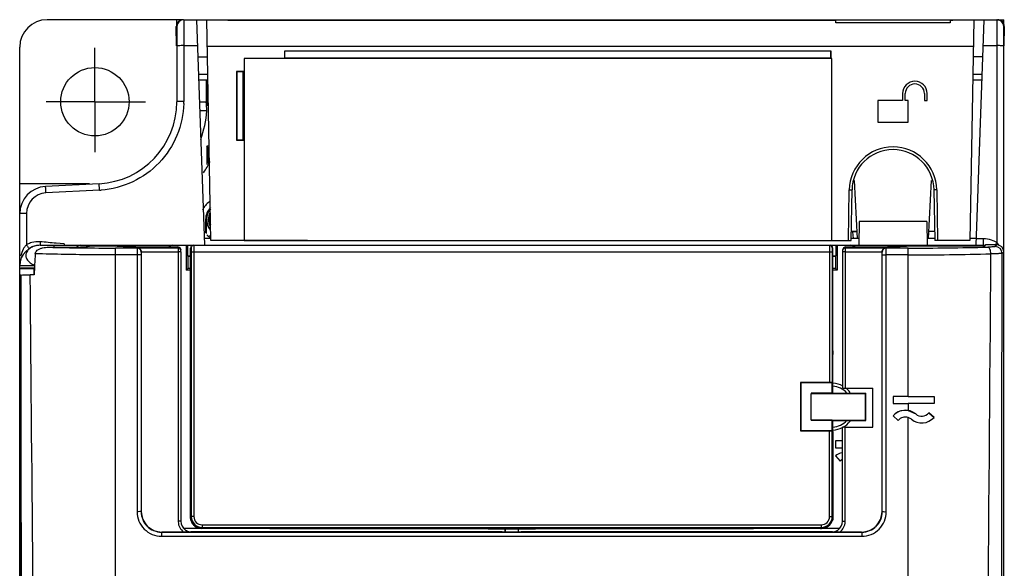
# Model space of a CAD drawing. Header units: millimetres. Extents: x 0 to 700, y 0 to 600.
# Tile 27 of 45: x 240 to 312, y 336 to 377. Entities that reach past the tile are written whole.
import ezdxf

# ---------------------------------------------------------------- set-up
doc = ezdxf.new("R2010")
doc.units = ezdxf.units.MM
doc.header["$LTSCALE"] = 39.111111
doc.linetypes.add('CENTER', pattern=[0.6, 0.375, -0.075, 0.075, -0.075])
doc.layers.get('0').update_dxf_attribs({"linetype": 'CONTINUOUS'})
for name, color, linetype in [('002_AXIS', 7, 'CONTINUOUS'), ('03_AXES', 7, 'CONTINUOUS'), ('7_ALL_FEATURES', 7, 'CONTINUOUS')]:
    doc.layers.add(name, color=color, linetype=linetype)

msp = doc.modelspace()

# ---------------------------------------------------------------- linework, layer by layer
at = {"color": 7, "linetype": 'CONTINUOUS'}
for p, q in [((251.961, 376.56), (242.005, 376.56)), ((251.505, 376.184), (251.505, 376.56)), ((252.005, 376.56), (311.505, 376.56)), ((252.946, 376.56), (253.522, 360.06)), ((253.984, 360.41), (253.703, 376.56)), ((255.237, 376.5), (255.234, 376.56)), ((299.721, 376.5), (255.237, 376.5)), ((292.611, 376.545), (292.613, 376.5)), ((292.611, 376.545), (308.275, 376.545)), ((299.724, 376.331), (299.721, 376.5)), ((308.086, 376.331), (299.724, 376.331)), ((308.089, 376.5), (308.086, 376.331)), ((308.273, 376.5), (308.089, 376.5)), ((308.276, 376.56), (308.273, 376.5)), ((309.807, 376.56), (309.525, 360.41)), ((309.987, 360.06), (310.564, 376.56)), ((311.548, 376.56), (312.005, 376.56)), ((312.005, 376.184), (312.005, 376.56)), ((251.486, 374.638), (251.461, 376.051)), ((251.505, 376.06), (251.505, 370.56)), ((312.005, 248.56), (312.005, 376.06)), ((312.048, 376.051), (312.024, 374.638)), ((240.005, 358.372), (240.005, 374.56)), ((259.375, 374.26), (259.375, 373.76)), ((259.375, 374.26), (259.384, 374.251)), ((299.375, 374.26), (259.375, 374.26)), ((259.384, 374.251), (259.384, 373.768)), ((299.366, 374.251), (259.384, 374.251)), ((299.375, 374.26), (299.366, 374.251)), ((299.366, 373.768), (299.366, 374.251)), ((299.375, 373.76), (299.375, 374.26)), ((256.428, 373.723), (256.428, 360.425)), ((299.428, 373.723), (256.428, 373.723)), ((259.375, 373.76), (259.384, 373.768)), ((259.375, 373.76), (299.375, 373.76)), ((259.384, 373.768), (299.366, 373.768)), ((299.375, 373.76), (299.366, 373.768)), ((299.428, 360.425), (299.428, 373.723)), ((253.772, 372.56), (253.086, 372.56)), ((255.875, 372.76), (255.875, 367.76)), ((255.875, 372.76), (255.884, 372.751)), ((256.375, 372.76), (255.875, 372.76)), ((255.884, 372.751), (255.884, 367.768)), ((256.366, 372.751), (255.884, 372.751)), ((256.366, 367.768), (256.366, 372.751)), ((256.375, 367.76), (256.375, 372.76)), ((310.424, 372.56), (309.737, 372.56)), ((253.1, 372.16), (253.779, 372.16)), ((253.646, 372.16), (253.646, 370.56)), ((253.705, 372.16), (253.705, 370.56)), ((253.735, 370.56), (253.735, 372.16)), ((309.731, 372.16), (310.41, 372.16)), ((304.605, 371.16), (304.605, 370.66)), ((304.805, 370.66), (304.805, 371.16)), ((306.205, 371.16), (306.205, 370.66)), ((306.405, 370.66), (306.405, 371.16)), ((253.156, 370.56), (253.646, 370.56)), ((302.805, 370.66), (302.805, 369.06)), ((304.605, 370.66), (302.805, 370.66)), ((305.005, 370.66), (304.805, 370.66)), ((305.005, 369.06), (305.005, 370.66)), ((306.205, 370.66), (306.405, 370.66)), ((253.702, 369.896), (253.179, 369.896)), ((302.805, 369.06), (305.005, 369.06)), ((255.875, 367.76), (255.884, 367.768)), ((255.875, 367.76), (256.375, 367.76)), ((255.884, 367.768), (256.366, 367.768)), ((256.375, 367.76), (256.366, 367.768)), ((253.705, 367.31), (253.705, 365.98)), ((253.762, 367.194), (253.705, 367.31)), ((253.864, 367.31), (253.705, 367.31)), ((253.762, 367.194), (253.762, 366.06)), ((253.866, 367.194), (253.762, 367.194)), ((245.105, 364.56), (240.005, 364.56)), ((245.819, 364.568), (241.9, 364.362)), ((244.105, 364.478), (244.105, 364.56)), ((301.3, 360.554), (301.077, 364.812)), ((306.509, 360.554), (306.733, 364.812)), ((300.841, 360.41), (300.905, 364.112)), ((306.904, 364.112), (306.969, 360.41)), ((253.61, 361.96), (253.61, 360.968)), ((253.655, 361.96), (253.655, 360.935)), ((301.427, 361.81), (301.396, 360.06)), ((306.383, 361.81), (301.427, 361.81)), ((306.383, 361.81), (306.414, 360.06)), ((301.274, 361.06), (300.852, 361.06)), ((301.275, 361.047), (300.852, 361.046)), ((301.002, 360.56), (300.977, 361.046)), ((306.958, 361.06), (306.536, 361.06)), ((253.984, 360.56), (253.505, 360.56)), ((253.978, 360.755), (253.9, 360.755)), ((261.074, 360.41), (253.984, 360.41)), ((256.428, 360.425), (299.428, 360.425)), ((261.074, 360.422), (261.074, 360.41)), ((267.676, 360.41), (267.676, 360.422)), ((267.676, 360.41), (268.974, 360.41)), ((268.974, 360.422), (268.974, 360.41)), ((275.576, 360.41), (275.576, 360.422)), ((275.576, 360.41), (276.874, 360.41)), ((276.874, 360.422), (276.874, 360.41)), ((283.476, 360.41), (283.476, 360.422)), ((283.476, 360.41), (284.774, 360.41)), ((284.774, 360.422), (284.774, 360.41)), ((291.376, 360.41), (291.376, 360.422)), ((291.376, 360.41), (300.841, 360.41)), ((301.405, 360.56), (300.841, 360.56)), ((306.969, 360.56), (306.405, 360.56)), ((309.525, 360.41), (306.969, 360.41)), ((310.005, 360.56), (309.525, 360.56)), ((241.505, 360.06), (309.982, 360.06)), ((243.268, 360.158), (243.27, 360.06)), ((245.102, 360.011), (246.705, 360.011)), ((246.805, 360.06), (246.805, 360.011)), ((252.188, 360.06), (252.188, 358.243)), ((252.287, 360.06), (252.287, 359.295)), ((252.505, 340.181), (252.505, 359.86)), ((252.54, 359.86), (252.54, 352.637)), ((299.47, 359.859), (299.47, 352.637)), ((299.505, 350.078), (299.505, 359.86)), ((299.722, 360.06), (299.722, 359.295)), ((299.822, 360.06), (299.822, 358.243)), ((305.205, 360.06), (305.205, 360.01)), ((305.305, 360.011), (310.642, 360.011)), ((309.982, 360.06), (309.982, 360.011)), ((309.998, 360.06), (310.505, 360.06)), ((310.668, 360.086), (310.642, 360.011)), ((252.305, 359.26), (252.287, 359.295)), ((252.287, 359.295), (252.505, 359.295)), ((252.305, 359.26), (252.305, 358.36)), ((252.305, 359.26), (252.505, 359.26)), ((299.505, 359.295), (299.722, 359.295)), ((299.505, 359.26), (299.705, 359.26)), ((299.705, 359.26), (299.722, 359.295)), ((299.705, 359.26), (299.705, 358.36)), ((240.005, 265.296), (240.005, 358.36)), ((240.005, 358.36), (241.055, 358.36)), ((241.06, 357.952), (241.06, 358.365)), ((252.305, 358.36), (252.188, 358.243)), ((252.505, 358.243), (252.188, 358.243)), ((252.505, 358.36), (252.305, 358.36)), ((299.705, 358.36), (299.505, 358.36)), ((299.822, 358.243), (299.505, 358.243)), ((299.822, 358.243), (299.705, 358.36)), ((240.06, 357.888), (240.123, 265.295)), ((240.06, 357.888), (240.063, 357.888)), ((240.107, 357.89), (240.063, 357.888)), ((241.057, 357.893), (240.774, 357.892)), ((240.062, 355.36), (240.005, 355.36)), ((252.505, 352.637), (252.54, 352.637)), ((252.506, 352.077), (252.54, 352.637)), ((299.47, 352.637), (299.504, 352.077)), ((299.505, 352.637), (299.47, 352.637)), ((297.144, 350.02), (297.144, 346.499)), ((297.144, 350.02), (297.155, 350.01)), ((299.259, 350.02), (297.144, 350.02)), ((297.155, 350.01), (297.155, 346.51)), ((299.46, 350.01), (297.155, 350.01)), ((299.459, 350.01), (299.46, 350.01)), ((299.46, 349.239), (299.46, 350.01)), ((299.501, 350.072), (299.505, 350.078)), ((299.501, 349.26), (299.501, 350.072)), ((299.505, 349.977), (299.501, 349.981)), ((299.505, 349.977), (299.505, 350.072)), ((302.431, 346.769), (302.431, 349.621)), ((299.46, 349.239), (297.905, 349.239)), ((297.905, 347.284), (297.905, 349.235)), ((299.46, 349.239), (299.501, 349.26)), ((299.501, 349.26), (301.905, 349.26)), ((301.905, 349.26), (301.88, 349.235)), ((301.88, 347.284), (301.88, 349.235)), ((301.905, 347.26), (301.905, 349.26)), ((303.905, 348.996), (303.905, 348.496)), ((305.005, 348.996), (303.905, 348.996)), ((305.005, 348.996), (306.905, 348.996)), ((306.905, 348.996), (306.905, 348.496)), ((303.905, 348.496), (305.005, 348.496)), ((306.905, 348.496), (305.005, 348.496)), ((305.005, 347.979), (305.563, 347.727)), ((299.46, 347.281), (297.905, 347.281)), ((299.46, 346.51), (299.46, 347.281)), ((299.46, 347.281), (299.501, 347.26)), ((299.501, 346.447), (299.501, 347.26)), ((299.501, 347.26), (301.905, 347.26)), ((301.88, 347.284), (301.905, 347.26)), ((303.905, 347.59), (304.28, 347.259)), ((305.247, 347.339), (305.005, 347.467)), ((306.53, 347.806), (306.53, 347.806)), ((306.905, 347.475), (306.53, 347.806)), ((306.53, 347.806), (306.905, 347.475)), ((297.144, 346.499), (297.155, 346.51)), ((297.144, 346.499), (299.259, 346.499)), ((297.155, 346.51), (299.46, 346.51)), ((299.459, 346.509), (299.46, 346.51)), ((299.501, 346.447), (299.505, 346.441)), ((299.505, 346.441), (299.505, 340.181)), ((299.705, 345.76), (299.705, 345.26)), ((300.208, 345.76), (299.705, 345.76)), ((299.705, 345.26), (300.208, 345.26)), ((299.705, 344.654), (300.038, 344.281)), ((252.506, 340.181), (252.506, 339.96)), ((252.537, 339.96), (252.506, 340.181)), ((299.504, 340.181), (299.473, 339.96)), ((299.504, 340.181), (299.504, 339.96)), ((253.305, 339.36), (252.04, 339.36)), ((274.273, 339.346), (252.054, 339.346)), ((252.505, 339.96), (252.537, 339.96)), ((253.305, 339.381), (258.305, 339.378)), ((253.32, 339.375), (253.489, 339.375)), ((253.35, 339.426), (261.404, 339.426)), ((253.505, 339.36), (253.489, 339.375)), ((253.505, 339.36), (253.505, 339.381)), ((258.305, 339.36), (253.505, 339.36)), ((258.305, 339.36), (257.228, 339.378)), ((258.305, 339.378), (258.305, 339.36)), ((258.305, 339.36), (260.305, 339.36)), ((260.305, 339.36), (261.404, 339.426)), ((260.305, 339.393), (261.402, 339.36)), ((260.305, 339.36), (291.705, 339.36)), ((261.402, 339.426), (261.402, 339.36)), ((261.402, 339.426), (290.608, 339.426)), ((261.402, 339.426), (298.66, 339.426)), ((274.273, 339.328), (274.305, 339.36)), ((274.273, 339.346), (274.273, 339.328)), ((274.273, 339.328), (275.505, 339.328)), ((275.505, 339.328), (275.505, 339.095)), ((275.505, 339.328), (275.519, 339.3)), ((276.505, 339.328), (276.491, 339.3)), ((276.505, 339.095), (276.505, 339.328)), ((276.505, 339.328), (277.736, 339.328)), ((277.705, 339.36), (277.736, 339.328)), ((277.736, 339.346), (277.736, 339.328)), ((299.956, 339.346), (277.736, 339.346)), ((290.608, 339.426), (290.608, 339.36)), ((290.608, 339.426), (291.705, 339.36)), ((290.608, 339.36), (291.705, 339.393)), ((291.705, 339.36), (293.705, 339.36)), ((293.705, 339.378), (298.705, 339.381)), ((293.705, 339.378), (293.705, 339.36)), ((294.782, 339.378), (293.705, 339.36)), ((298.505, 339.36), (293.705, 339.36)), ((298.505, 339.381), (298.505, 339.36)), ((298.505, 339.36), (298.521, 339.375)), ((298.521, 339.375), (298.589, 339.375)), ((299.97, 339.36), (298.605, 339.36)), ((299.505, 339.96), (299.473, 339.96)), ((275.305, 339.11), (252.533, 339.11)), ((275.305, 339.11), (275.305, 339.095)), ((275.519, 339.3), (275.519, 339.095)), ((276.491, 339.3), (275.519, 339.3)), ((276.491, 339.095), (276.491, 339.3)), ((276.705, 339.095), (276.705, 339.11)), ((299.477, 339.11), (276.705, 339.11))]:
    msp.add_line(p, q, dxfattribs=at)
at = {"color": 9, "linetype": 'CONTINUOUS'}
for p, q in [((252.005, 376.56), (252.005, 370.586)), ((289.041, 376.56), (289.041, 376.5)), ((292.518, 376.56), (292.521, 376.5)), ((311.505, 376.56), (311.505, 360.265)), ((252.005, 374.664), (253.012, 374.664)), ((310.497, 374.664), (311.505, 374.664)), ((309.773, 374.594), (253.737, 374.594)), ((253.041, 373.839), (253.75, 373.839)), ((310.469, 373.839), (309.76, 373.839)), ((253.735, 370.56), (253.705, 370.56)), ((245.845, 364.095), (241.926, 363.889)), ((300.641, 360.41), (300.705, 364.119)), ((307.104, 364.119), (307.169, 360.41)), ((240.505, 362.391), (240.505, 360.1)), ((253.61, 361.96), (253.655, 361.96)), ((260.847, 360.41), (260.847, 360.422)), ((261.047, 360.41), (261.047, 360.422)), ((267.703, 360.422), (267.703, 360.41)), ((267.903, 360.422), (267.903, 360.41)), ((268.747, 360.41), (268.747, 360.422)), ((268.947, 360.41), (268.947, 360.422)), ((275.603, 360.422), (275.603, 360.41)), ((275.803, 360.422), (275.803, 360.41)), ((276.647, 360.41), (276.647, 360.422)), ((276.847, 360.41), (276.847, 360.422)), ((283.503, 360.422), (283.503, 360.41)), ((283.703, 360.422), (283.703, 360.41)), ((284.547, 360.41), (284.547, 360.422)), ((284.747, 360.41), (284.747, 360.422)), ((291.403, 360.422), (291.403, 360.41)), ((291.603, 360.422), (291.603, 360.41)), ((310.505, 360.533), (310.004, 360.533)), ((310.505, 360.533), (310.505, 360.06)), ((242.505, 360.06), (242.505, 359.918)), ((243.268, 360.158), (242.672, 360.213)), ((252.551, 359.56), (252.551, 340.226)), ((299.459, 359.56), (252.551, 359.56)), ((252.75, 359.56), (252.75, 340.226)), ((299.259, 359.56), (299.259, 350.02)), ((299.459, 359.56), (299.459, 350.01)), ((309.998, 360.011), (309.998, 360.06)), ((310.398, 360.011), (310.398, 360.06)), ((247.005, 263.128), (247.005, 359.36)), ((241.094, 358.56), (240.005, 358.56)), ((240.063, 357.888), (240.126, 265.296)), ((305.005, 348.496), (305.005, 347.979)), ((305.005, 263.128), (305.005, 347.467)), ((305.563, 347.727), (305.563, 347.726)), ((299.259, 340.226), (299.259, 346.499)), ((299.459, 340.226), (299.459, 346.509)), ((252.551, 340.226), (252.506, 340.181)), ((252.75, 340.226), (252.551, 340.226)), ((299.259, 340.226), (299.459, 340.226)), ((299.504, 340.181), (299.459, 340.226)), ((253.35, 339.426), (253.305, 339.381)), ((253.32, 339.375), (253.305, 339.36)), ((253.35, 339.626), (253.35, 339.426)), ((253.35, 339.626), (298.66, 339.626)), ((298.589, 339.375), (298.605, 339.36)), ((298.66, 339.626), (298.66, 339.426)), ((298.705, 339.381), (298.66, 339.426))]:
    msp.add_line(p, q, dxfattribs=at)
at = {"color": 7, "linetype": 'CONTINUOUS'}
msp.add_circle((245.505, 370.56), 2.5, dxfattribs=at)
for centre, radius, start, end in [((242.005, 374.56), 2, 90, 180), ((251.961, 376.06), 0.5, 90, 181), ((252.005, 376.06), 0.5, 90, 180), ((311.505, 376.06), 0.5, 0, 90), ((311.548, 376.06), 0.5, 359, 90), ((305.505, 371.16), 0.9, 0, 180), ((305.505, 371.16), 0.7, 0, 180), ((245.505, 370.56), 6, 273, 360), ((245.505, 370.56), 8.23, 357.90443, 360), ((245.505, 370.56), 8.224, 340.38844, 355.36928), ((303.905, 364.06), 3, 1, 179), ((245.505, 370.56), 9.5, 326.89952, 332.6273), ((242.005, 362.365), 2, 93, 180), ((254.805, 361.96), 1.585, 125.23805, 154.67393), ((254.805, 361.96), 1.195, 134.08223, 180), ((254.805, 361.96), 1.133, 137.32503, 221.1474), ((254.805, 361.96), 1, 150.58364, 210.75909), ((254.805, 361.96), 1.15, 180, 221.9799), ((254.805, 361.96), 0.937, 155.81773, 205.22697), ((254.805, 361.96), 1.585, 225.59558, 236.72502), ((241.505, 358.56), 1.5, 90, 180), ((244.577, 359.51), 0.584, 131.54567, 134.57607), ((252.705, 359.86), 0.2, 88.40393, 180), ((299.27, 359.859), 0.2, 0.00824, 90.00861), ((299.305, 359.86), 0.2, 0, 90), ((310.505, 358.56), 1.5, 84.45062, 90), ((241.165, 356.375), 1.993, 92.68553, 93.01379), ((299.405, 348.26), 1.5, 41.81031, 86.31112), ((299.405, 348.26), 1.721, 61.17949, 86.66804), ((299.405, 348.26), 1.721, 37.34562, 51.33713), ((304.805, 346.796), 1.2, 50.83336, 138.59029), ((304.805, 346.796), 1.2, 80.40594, 138.5903), ((299.405, 348.26), 1.5, 273.68888, 318.18969), ((304.805, 346.796), 0.7, 73.38984, 138.59892), ((306.005, 348.269), 1.2, 230.8299, 318.57674), ((306.005, 348.269), 0.7, 230.83024, 318.57688), ((306.005, 348.268), 0.7, 230.81643, 318.60722), ((299.405, 348.26), 1.721, 273.50434, 322.4423), ((300.505, 343.76), 1.2, 109.30494, 131.81031), ((300.505, 343.76), 0.7, 116.41936, 131.81031)]:
    msp.add_arc(centre, radius, start, end, dxfattribs=at)
at = {"color": 9, "linetype": 'CONTINUOUS'}
for centre, radius, start, end in [((245.528, 370.588), 6.477, 358.6824, 359.98134), ((303.905, 364.063), 3.2, 1.00001, 178.99999), ((242.005, 362.391), 1.5, 93.00018, 179.99982), ((245.507, 370.535), 6.449, 273.0033, 274.01667), ((241.365, 358.54), 1.782, 105.48174, 116.59249), ((241.365, 358.529), 1.792, 85.53247, 105.38986), ((236.576, 298.627), 61.886, 84.8939, 85.43209), ((229.521, 219.682), 141.145, 84.65379, 84.89335), ((310.503, 358.521), 2.012, 72.05345, 89.94484), ((310.503, 358.529), 2.005, 60.01607, 71.98267), ((297.769, 368.205), 15.865, 329.10251, 329.97037), ((241.365, 358.541), 1.781, 116.60243, 118.88465), ((310.31, 359.263), 1.56, 32.10241, 34.35304), ((310.208, 359.2), 1.68, 29.61699, 32.09978), ((253.35, 340.226), 0.8, 180.01098, 269.98902), ((253.35, 340.226), 0.599, 179.9872, 270.0128), ((298.66, 340.226), 0.8, 270.0116, 359.9884), ((298.66, 340.226), 0.599, 269.9872, 0.0128)]:
    msp.add_arc(centre, radius, start, end, dxfattribs=at)
at = {"color": 7, "linetype": 'CONTINUOUS'}
for centre, major_axis, ratio, start_param, end_param in [((292.691, 374.86), (-0.089, 1.7), 0.034825, -0.134969, -0.001828), ((245.505, 369.527), (0, 8.27), 0.992182, -1.526266, -1.44567), ((242.005, 360.036), (3.137, 0), 0.050398, 5.442273, 6.122213), ((242.005, 365.498), (0, 56.732), 0.052408, -1.668101, -1.666796), ((250.538, 360.263), (6.3, 0), 0.050398, 4.058379, 4.712389), ((301.472, 360.263), (6.3, 0), 0.050398, 4.712389, 5.366399), ((241.505, 358.372), (1.5, 0), 0.017455, 1.864779, 3.141593), ((299.259, 350.01), (0.2, 0), 0.052408, 0.034907, 1.570796), ((299.259, 346.51), (0.2, 0), 0.052408, -1.570796, -0.034907), ((253.305, 340.16), (0.566, 0.566), 0.999695, 2.595518, 3.926839), ((253.306, 340.181), (0.306, 0.74), 0.999139, -4.039391, -2.749807), ((253.321, 340.175), (-0.566, -0.566), 0.999695, 6.446775, 7.068431), ((298.589, 340.175), (0.566, -0.566), 0.999695, -0.785246, -0.647184), ((298.605, 340.16), (-0.566, 0.566), 0.999695, -3.926839, -3.843447), ((298.605, 340.16), (0.566, -0.566), 0.999695, -0.701854, -0.659995), ((298.704, 340.181), (-0.306, 0.74), 0.999139, -3.533378, -2.243795)]:
    msp.add_ellipse(centre, major_axis=major_axis, ratio=ratio, start_param=start_param, end_param=end_param, dxfattribs=at)
at = {"color": 9, "linetype": 'CONTINUOUS'}
for points, knots in [([(252.005, 374.664), (251.941, 374.664), (251.824, 374.663), (251.684, 374.659), (251.595, 374.653), (251.547, 374.65), (251.524, 374.644), (251.505, 374.642), (251.505, 374.638)], [0, 0, 0, 0, 0.380586, 0.704417, 0.828451, 0.920702, 0.978174, 1, 1, 1, 1]), ([(312.005, 374.638), (312.005, 374.642), (311.986, 374.644), (311.963, 374.65), (311.915, 374.653), (311.826, 374.659), (311.686, 374.663), (311.569, 374.664), (311.505, 374.664)], [0, 0, 0, 0, 0.021826, 0.079298, 0.171549, 0.295583, 0.619414, 1, 1, 1, 1]), ([(252.003, 370.439), (251.985, 369.643), (251.65, 368.043), (250.317, 365.998), (248.337, 364.568), (246.754, 364.157), (245.959, 364.102)], [0, 0, 0, 0, 0.249888, 0.499796, 0.749821, 1, 1, 1, 1]), ([(252.005, 370.586), (251.941, 370.586), (251.824, 370.585), (251.684, 370.58), (251.595, 370.575), (251.547, 370.571), (251.524, 370.566), (251.505, 370.563), (251.505, 370.56)], [0, 0, 0, 0, 0.380587, 0.704418, 0.828453, 0.920702, 0.978174, 1, 1, 1, 1]), ([(245.845, 364.095), (245.842, 364.156), (245.837, 364.244), (245.831, 364.356), (245.828, 364.427), (245.823, 364.483), (245.824, 364.529), (245.816, 364.549), (245.822, 364.568), (245.819, 364.568)], [0, 0, 0, 0, 0.386064, 0.559513, 0.710284, 0.833527, 0.924705, 0.980848, 1, 1, 1, 1]), ([(241.926, 363.889), (241.923, 363.95), (241.919, 364.039), (241.912, 364.15), (241.909, 364.222), (241.904, 364.277), (241.905, 364.324), (241.898, 364.343), (241.903, 364.363), (241.9, 364.362)], [0, 0, 0, 0, 0.386064, 0.559513, 0.710284, 0.833527, 0.924705, 0.980848, 1, 1, 1, 1]), ([(300.705, 364.119), (300.731, 364.118), (300.768, 364.118), (300.815, 364.116), (300.845, 364.116), (300.869, 364.115), (300.886, 364.114), (300.896, 364.113), (300.901, 364.113), (300.903, 364.112), (300.905, 364.112), (300.905, 364.112)], [0, 0, 0, 0, 0.381942, 0.555343, 0.706792, 0.831064, 0.923263, 0.956271, 0.980203, 0.994817, 1, 1, 1, 1]), ([(307.104, 364.119), (307.079, 364.118), (307.042, 364.118), (306.995, 364.116), (306.965, 364.116), (306.94, 364.115), (306.924, 364.114), (306.914, 364.113), (306.909, 364.113), (306.906, 364.112), (306.904, 364.112), (306.904, 364.112)], [0, 0, 0, 0, 0.381942, 0.555342, 0.706792, 0.831064, 0.923263, 0.956271, 0.980202, 0.994817, 1, 1, 1, 1]), ([(240.505, 362.391), (240.441, 362.391), (240.324, 362.39), (240.184, 362.386), (240.095, 362.38), (240.047, 362.377), (240.024, 362.371), (240.005, 362.369), (240.005, 362.365)], [0, 0, 0, 0, 0.380586, 0.704417, 0.828451, 0.920702, 0.978174, 1, 1, 1, 1]), ([(241.505, 360.316), (241.502, 360.283), (241.499, 360.224), (241.494, 360.139), (241.499, 360.098), (241.498, 360.06), (241.505, 360.06)], [0, 0, 0, 0, 0.384448, 0.707261, 0.921041, 1, 1, 1, 1]), ([(240.375, 359.954), (240.336, 359.902), (240.2, 359.687), (240.117, 359.441), (240.076, 359.256)], [0, 0, 0, 0, 0.25481, 1, 1, 1, 1]), ([(241.505, 360.06), (241.387, 360.06), (241.157, 360.033), (240.846, 359.913), (240.602, 359.727), (240.477, 359.521), (240.449, 359.348), (240.466, 359.177), (240.561, 358.962), (240.781, 358.756), (240.971, 358.666), (241.075, 358.632)], [0, 0, 0, 0, 0.147544, 0.286536, 0.413435, 0.525911, 0.578057, 0.630013, 0.740045, 0.862974, 1, 1, 1, 1]), ([(240.505, 360.1), (240.526, 360.062), (240.565, 359.995), (240.623, 359.9), (240.659, 359.857), (240.687, 359.817), (240.695, 359.822)], [0, 0, 0, 0, 0.382726, 0.704763, 0.918755, 1, 1, 1, 1]), ([(252.54, 359.86), (252.54, 359.86), (252.541, 359.86), (252.541, 359.857), (252.542, 359.856), (252.542, 359.855)], [0, 0, 0, 0, 0.091229, 0.403315, 1, 1, 1, 1]), ([(252.542, 359.855), (252.544, 359.842), (252.546, 359.806), (252.548, 359.771), (252.548, 359.747)], [0, 0, 0, 0, 0.35057, 1, 1, 1, 1]), ([(252.548, 359.747), (252.549, 359.733), (252.55, 359.671), (252.551, 359.608), (252.551, 359.56)], [0, 0, 0, 0, 0.224011, 1, 1, 1, 1]), ([(252.74, 360.06), (252.741, 360.06), (252.741, 360.056), (252.742, 360.052), (252.743, 360.043), (252.744, 360.025), (252.745, 359.994), (252.746, 359.968), (252.746, 359.952)], [0, 0, 0, 0, 0.018052, 0.067006, 0.14755, 0.259273, 0.573093, 1, 1, 1, 1]), ([(252.746, 359.952), (252.747, 359.926), (252.75, 359.795), (252.75, 359.664), (252.75, 359.56)], [0, 0, 0, 0, 0.20196, 1, 1, 1, 1]), ([(299.263, 359.949), (299.263, 359.922), (299.26, 359.793), (299.259, 359.663), (299.259, 359.56)], [0, 0, 0, 0, 0.203245, 1, 1, 1, 1]), ([(299.268, 360.049), (299.267, 360.043), (299.265, 360.01), (299.264, 359.977), (299.263, 359.949)], [0, 0, 0, 0, 0.155886, 1, 1, 1, 1]), ([(299.27, 360.06), (299.269, 360.06), (299.269, 360.054), (299.268, 360.051), (299.268, 360.049)], [0, 0, 0, 0, 0.263336, 1, 1, 1, 1]), ([(299.461, 359.744), (299.461, 359.73), (299.46, 359.669), (299.459, 359.607), (299.459, 359.56)], [0, 0, 0, 0, 0.225128, 1, 1, 1, 1]), ([(299.468, 359.854), (299.465, 359.842), (299.464, 359.805), (299.462, 359.768), (299.461, 359.744)], [0, 0, 0, 0, 0.35149, 1, 1, 1, 1]), ([(299.47, 359.859), (299.469, 359.86), (299.468, 359.857), (299.468, 359.855), (299.468, 359.854)], [0, 0, 0, 0, 0.542398, 1, 1, 1, 1]), ([(241.67, 265.348), (241.528, 280.773), (241.219, 311.621), (240.91, 342.469), (240.774, 357.892)], [0, 0, 0, 0, 0.500028, 1, 1, 1, 1])]:
    msp.add_open_spline(points, degree=3, knots=knots, dxfattribs=at)
for points in [[(311.598, 360.144), (311.569, 360.186), (311.538, 360.227), (311.505, 360.265)], [(240.505, 360.1), (240.457, 360.056), (240.414, 360.006), (240.375, 359.954)], [(240.191, 265.32), (240.166, 296.177), (240.139, 327.034), (240.107, 357.89)]]:
    msp.add_open_spline(points, degree=3, dxfattribs=at)
at = {"color": 7, "linetype": 'CONTINUOUS'}
for points, knots in [([(244.444, 360.06), (244.423, 360.06), (244.329, 360.047), (244.244, 359.995), (244.19, 359.947)], [0, 0, 0, 0, 0.222642, 1, 1, 1, 1]), ([(252.71, 360.06), (252.699, 360.058), (252.676, 360.05), (252.633, 360.032), (252.585, 359.993), (252.548, 359.931), (252.54, 359.883), (252.54, 359.86)], [0, 0, 0, 0, 0.125335, 0.250861, 0.500524, 0.750259, 1, 1, 1, 1]), ([(240.107, 357.89), (240.172, 357.893), (240.394, 357.89), (240.616, 357.892), (240.774, 357.892)], [0, 0, 0, 0, 0.291965, 1, 1, 1, 1])]:
    msp.add_open_spline(points, degree=3, knots=knots, dxfattribs=at)
for points in [[(251.186, 360.06), (251.092, 360.06), (250.996, 360.022), (250.918, 359.968)], [(301.102, 359.961), (301.022, 360.018), (300.922, 360.06), (300.824, 360.06)], [(297.905, 349.235), (299.23, 349.235), (300.555, 349.235), (301.88, 349.235)], [(297.905, 347.284), (299.23, 347.285), (300.555, 347.285), (301.88, 347.284)]]:
    msp.add_open_spline(points, degree=3, dxfattribs=at)
at = {"layer": '002_AXIS', "color": 7, "linetype": 'CONTINUOUS'}
for centre, radius, start, end in [((245.505, 370.56), 9.5, 326.89952, 332.59834), ((254.805, 361.96), 1.585, 125.23805, 154.65838), ((254.805, 361.96), 1.585, 225.59558, 236.72502)]:
    msp.add_arc(centre, radius, start, end, dxfattribs=at)
at = {"layer": '03_AXES', "color": 7, "linetype": 'CENTER'}
for q in [(245.505, 374.499), (241.941, 370.56), (245.505, 366.872), (249.213, 370.56)]:
    msp.add_line((245.505, 370.56), q, dxfattribs=at)
at = {"layer": '7_ALL_FEATURES', "color": 7, "linetype": 'CONTINUOUS'}
for p, q in [((242.121, 359.918), (244.097, 359.918)), ((248.905, 359.575), (248.905, 359.56)), ((248.905, 359.56), (248.905, 340.593)), ((250.538, 359.945), (251.575, 359.945)), ((251.764, 359.81), (251.789, 359.739)), ((251.789, 359.738), (251.789, 359.739)), ((251.8, 359.674), (251.789, 359.738)), ((251.801, 359.591), (251.801, 339.891)), ((300.209, 359.643), (300.208, 359.574)), ((300.208, 359.574), (300.208, 349.632)), ((300.221, 359.739), (300.21, 359.674)), ((300.246, 359.81), (300.221, 359.739)), ((300.435, 359.945), (301.472, 359.945)), ((303.105, 359.56), (303.105, 359.575)), ((303.105, 340.593), (303.105, 359.56)), ((311.506, 360.086), (310.668, 360.086)), ((300.408, 349.621), (302.431, 349.621)), ((300.208, 339.891), (300.208, 346.758)), ((300.408, 346.769), (302.431, 346.769)), ((301.607, 339.095), (250.403, 339.095))]:
    msp.add_line(p, q, dxfattribs=at)
at = {"layer": '7_ALL_FEATURES', "color": 9, "linetype": 'CONTINUOUS'}
for p, q in [((247.005, 359.36), (247.005, 359.858)), ((248.604, 359.858), (247.005, 359.858)), ((248.62, 359.874), (248.604, 359.858)), ((248.62, 359.874), (251.6, 359.874)), ((248.905, 359.56), (248.904, 359.558)), ((248.905, 359.575), (251.601, 359.575)), ((251.575, 359.945), (251.6, 359.874)), ((251.601, 359.575), (251.601, 339.892)), ((251.702, 359.575), (251.601, 359.575)), ((300.408, 359.575), (300.408, 349.621)), ((300.408, 359.575), (303.105, 359.575)), ((300.435, 359.945), (300.41, 359.874)), ((300.41, 359.874), (303.39, 359.874)), ((303.106, 359.558), (303.105, 359.56)), ((303.406, 359.858), (303.39, 359.874)), ((305.005, 359.858), (303.406, 359.858)), ((305.005, 348.996), (305.005, 359.858)), ((311.506, 360.086), (311.386, 359.971)), ((312.005, 359.587), (311.885, 359.472)), ((248.594, 359.36), (247.005, 359.36)), ((248.594, 359.36), (248.594, 340.583)), ((248.894, 359.359), (248.894, 340.582)), ((303.116, 340.582), (303.116, 359.359)), ((303.416, 340.583), (303.416, 359.36)), ((305.005, 359.36), (303.416, 359.36)), ((300.408, 339.892), (300.408, 346.769)), ((248.894, 340.582), (248.905, 340.593)), ((303.105, 340.593), (303.116, 340.582)), ((250.392, 339.084), (250.403, 339.095)), ((250.392, 339.084), (250.392, 338.785)), ((250.392, 339.084), (301.618, 339.084)), ((250.392, 338.785), (301.618, 338.785)), ((301.607, 339.095), (301.618, 339.084)), ((301.618, 339.084), (301.618, 338.785))]:
    msp.add_line(p, q, dxfattribs=at)
at = {"layer": '7_ALL_FEATURES', "color": 7, "linetype": 'CONTINUOUS'}
for points in [[(251.801, 359.591), (251.801, 359.658), (251.8, 359.678), (251.789, 359.738)], [(300.221, 359.739), (300.218, 359.731), (300.21, 359.682), (300.209, 359.643)]]:
    msp.add_lwpolyline(points, dxfattribs=at)
at = {"layer": '7_ALL_FEATURES', "color": 9, "linetype": 'CONTINUOUS'}
for centre, radius, start, end in [((246.96, 555.015), 195.156, 268.57896, 270.01311), ((248.603, 359.558), 0.3, 0.16731, 89.83281), ((303.407, 359.558), 0.3, 90.16719, 179.83269), ((305.22, 582.761), 222.903, 269.94471, 271.44537), ((311.384, 359.47), 0.501, 0.18498, 89.81513), ((305.215, 580.964), 221.604, 269.94559, 271.5139), ((252.59, 339.891), 0.989, 179.97453, 182.593), ((252.601, 339.892), 1, 182.58737, 232.79799), ((299.409, 339.892), 1, 307.202, 357.41263), ((299.419, 339.891), 0.989, 357.40701, 0.0255)]:
    msp.add_arc(centre, radius, start, end, dxfattribs=at)
at = {"layer": '7_ALL_FEATURES', "color": 7, "linetype": 'CONTINUOUS'}
for centre, radius, start, end in [((300.41, 359.674), 0.199, 89.87802, 160.95406), ((252.601, 339.891), 0.8, 179.99043, 234.93329), ((299.409, 339.891), 0.8, 305.06671, 0.00957), ((252.601, 339.891), 0.8, 234.92485, 239.99648), ((299.409, 339.891), 0.8, 300.00352, 305.07515)]:
    msp.add_arc(centre, radius, start, end, dxfattribs=at)
for centre, major_axis, ratio, start_param, end_param in [((251.575, 359.745), (-0.063, 0.19), 0.998479, -1.558157, -0.321448), ((300.435, 359.745), (0.063, 0.19), 0.998479, 0.321448, 1.55811), ((311.504, 359.586), (0.355, 0.354), 0.997265, -0.78366, 0.784397), ((300.408, 349.632), (0.2, 0), 0.050398, -3.140854, -1.570796), ((300.408, 346.758), (0.2, 0), 0.054417, 1.570796, 3.140862), ((250.407, 340.597), (1.064, 1.063), 0.997265, 2.357933, 3.92599), ((301.603, 340.597), (1.064, -1.063), 0.997265, -0.784397, 0.78366)]:
    msp.add_ellipse(centre, major_axis=major_axis, ratio=ratio, start_param=start_param, end_param=end_param, dxfattribs=at)
for points, knots in [([(241.142, 359.447), (241.145, 359.496), (241.179, 359.592), (241.299, 359.717), (241.473, 359.813), (241.753, 359.898), (241.974, 359.918), (242.121, 359.918)], [0, 0, 0, 0, 0.124812, 0.249926, 0.437385, 0.625079, 1, 1, 1, 1]), ([(248.62, 359.874), (248.686, 359.87), (248.832, 359.806), (248.9, 359.656), (248.905, 359.575)], [0, 0, 0, 0, 0.444814, 1, 1, 1, 1]), ([(303.105, 359.575), (303.109, 359.656), (303.178, 359.806), (303.324, 359.87), (303.39, 359.874)], [0, 0, 0, 0, 0.555186, 1, 1, 1, 1])]:
    msp.add_open_spline(points, degree=3, knots=knots, dxfattribs=at)
at = {"layer": '7_ALL_FEATURES', "color": 9, "linetype": 'CONTINUOUS'}
for points, knots in [([(248.604, 359.858), (248.602, 359.854), (248.602, 359.838), (248.599, 359.808), (248.598, 359.761), (248.596, 359.671), (248.595, 359.536), (248.594, 359.421), (248.594, 359.36)], [0, 0, 0, 0, 0.027784, 0.090374, 0.185671, 0.310323, 0.628657, 1, 1, 1, 1]), ([(248.904, 359.558), (248.902, 359.557), (248.901, 359.55), (248.899, 359.539), (248.898, 359.52), (248.896, 359.484), (248.894, 359.43), (248.894, 359.384), (248.894, 359.359)], [0, 0, 0, 0, 0.029119, 0.092078, 0.187375, 0.311828, 0.629469, 1, 1, 1, 1]), ([(251.6, 359.874), (251.601, 359.865), (251.6, 359.834), (251.602, 359.734), (251.601, 359.643), (251.601, 359.575)], [0, 0, 0, 0, 0.090012, 0.309885, 1, 1, 1, 1]), ([(251.801, 359.574), (251.801, 359.575), (251.798, 359.574), (251.794, 359.575), (251.785, 359.574), (251.768, 359.575), (251.74, 359.575), (251.716, 359.575), (251.702, 359.575)], [0, 0, 0, 0, 0.017483, 0.068719, 0.152551, 0.26782, 0.585393, 1, 1, 1, 1]), ([(300.408, 359.575), (300.383, 359.575), (300.346, 359.575), (300.299, 359.575), (300.269, 359.575), (300.245, 359.574), (300.225, 359.575), (300.216, 359.573), (300.209, 359.576), (300.208, 359.574)], [0, 0, 0, 0, 0.382104, 0.555616, 0.707138, 0.831449, 0.923653, 0.980504, 1, 1, 1, 1]), ([(300.41, 359.874), (300.409, 359.865), (300.41, 359.834), (300.408, 359.734), (300.408, 359.643), (300.408, 359.575)], [0, 0, 0, 0, 0.090042, 0.309973, 1, 1, 1, 1]), ([(303.116, 359.359), (303.116, 359.384), (303.116, 359.43), (303.114, 359.484), (303.112, 359.52), (303.111, 359.539), (303.109, 359.55), (303.108, 359.557), (303.106, 359.558)], [0, 0, 0, 0, 0.370531, 0.688172, 0.812625, 0.907921, 0.970881, 1, 1, 1, 1]), ([(303.416, 359.36), (303.416, 359.421), (303.415, 359.536), (303.414, 359.671), (303.412, 359.761), (303.41, 359.808), (303.408, 359.838), (303.408, 359.854), (303.406, 359.858)], [0, 0, 0, 0, 0.371343, 0.689677, 0.814329, 0.909626, 0.972216, 1, 1, 1, 1]), ([(311.386, 359.971), (311.382, 359.967), (311.365, 359.963), (311.334, 359.957), (311.285, 359.951), (311.192, 359.943), (311.042, 359.935), (310.914, 359.931), (310.842, 359.929)], [0, 0, 0, 0, 0.030491, 0.090338, 0.179471, 0.296507, 0.6066, 1, 1, 1, 1]), ([(311.07, 359.437), (311.068, 359.499), (311.054, 359.617), (311.005, 359.792), (310.915, 359.922), (310.842, 359.929)], [0, 0, 0, 0, 0.326208, 0.61655, 1, 1, 1, 1]), ([(247.005, 359.36), (246.492, 359.36), (244.537, 359.367), (242.583, 359.4), (241.142, 359.447)], [0, 0, 0, 0, 0.262518, 1, 1, 1, 1]), ([(248.894, 359.359), (248.863, 359.36), (248.763, 359.359), (248.663, 359.36), (248.594, 359.36)], [0, 0, 0, 0, 0.310623, 1, 1, 1, 1]), ([(303.116, 359.359), (303.147, 359.36), (303.247, 359.359), (303.347, 359.36), (303.416, 359.36)], [0, 0, 0, 0, 0.310623, 1, 1, 1, 1]), ([(311.885, 359.472), (311.878, 359.468), (311.854, 359.466), (311.806, 359.46), (311.734, 359.456), (311.639, 359.451), (311.522, 359.447), (311.33, 359.441), (311.177, 359.438), (311.07, 359.437)], [0, 0, 0, 0, 0.028939, 0.088247, 0.177274, 0.294473, 0.437972, 0.605407, 1, 1, 1, 1]), ([(248.894, 340.582), (248.863, 340.584), (248.763, 340.582), (248.663, 340.583), (248.594, 340.583)], [0, 0, 0, 0, 0.310623, 1, 1, 1, 1]), ([(248.594, 340.583), (248.594, 340.349), (248.687, 339.876), (249.087, 339.279), (249.685, 338.879), (250.158, 338.785), (250.392, 338.785)], [0, 0, 0, 0, 0.249967, 0.499992, 0.750023, 1, 1, 1, 1]), ([(248.894, 340.582), (248.893, 340.387), (248.971, 339.993), (249.304, 339.495), (249.803, 339.162), (250.197, 339.084), (250.392, 339.084)], [0, 0, 0, 0, 0.249961, 0.499988, 0.750024, 1, 1, 1, 1]), ([(301.618, 338.785), (301.852, 338.785), (302.325, 338.879), (302.923, 339.279), (303.322, 339.876), (303.416, 340.349), (303.416, 340.583)], [0, 0, 0, 0, 0.24997, 0.499997, 0.750027, 1, 1, 1, 1]), ([(301.618, 339.084), (301.813, 339.084), (302.207, 339.162), (302.706, 339.495), (303.039, 339.993), (303.116, 340.387), (303.116, 340.582)], [0, 0, 0, 0, 0.24997, 0.5, 0.750032, 1, 1, 1, 1]), ([(303.116, 340.582), (303.147, 340.584), (303.247, 340.582), (303.347, 340.583), (303.416, 340.583)], [0, 0, 0, 0, 0.310623, 1, 1, 1, 1]), ([(251.801, 339.891), (251.801, 339.892), (251.794, 339.89), (251.784, 339.892), (251.765, 339.891), (251.741, 339.892), (251.711, 339.891), (251.664, 339.892), (251.627, 339.892), (251.601, 339.892)], [0, 0, 0, 0, 0.019496, 0.076347, 0.168551, 0.292862, 0.444384, 0.617896, 1, 1, 1, 1]), ([(300.208, 339.891), (300.209, 339.892), (300.216, 339.89), (300.225, 339.892), (300.245, 339.891), (300.269, 339.892), (300.299, 339.891), (300.346, 339.892), (300.383, 339.892), (300.408, 339.892)], [0, 0, 0, 0, 0.019496, 0.076347, 0.168551, 0.292862, 0.444384, 0.617896, 1, 1, 1, 1])]:
    msp.add_open_spline(points, degree=3, knots=knots, dxfattribs=at)
at = {"layer": '7_ALL_FEATURES', "color": 7, "linetype": 'CONTINUOUS'}
for points in [[(251.7, 359.847), (251.67, 359.864), (251.634, 359.874), (251.6, 359.874)], [(251.789, 359.739), (251.773, 359.783), (251.74, 359.824), (251.7, 359.847)], [(241.142, 359.447), (241.114, 358.929), (241.086, 358.411), (241.057, 357.893)], [(252.201, 339.198), (252.317, 339.132), (252.453, 339.094), (252.586, 339.091)], [(299.423, 339.091), (299.557, 339.094), (299.693, 339.132), (299.809, 339.198)]]:
    msp.add_open_spline(points, degree=3, dxfattribs=at)
at = {"layer": '7_ALL_FEATURES', "color": 9, "linetype": 'CONTINUOUS'}
for points in [[(310.602, 300.103), (310.759, 319.881), (310.921, 339.659), (311.07, 359.437)], [(311.837, 293.494), (311.852, 315.487), (311.868, 337.479), (311.885, 359.472)]]:
    msp.add_open_spline(points, degree=3, dxfattribs=at)

doc.saveas('drawing.dxf')
